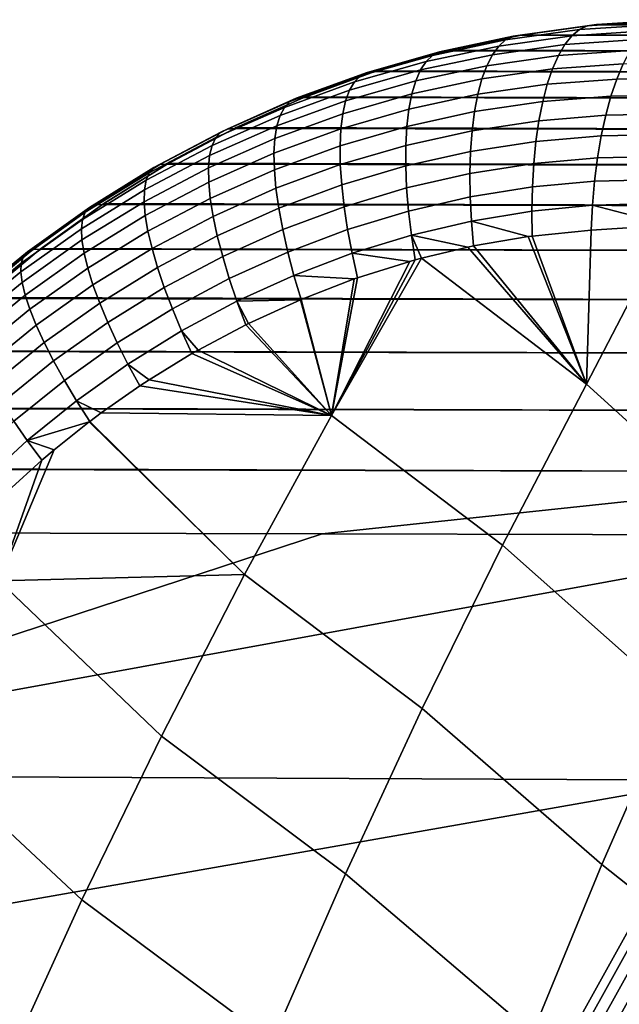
# Model space of a CAD drawing. Header units: metres. Extents: x -365 to 28, y -28 to 28.
# Tile 26 of 256: x -233.9 to -231.6, y 11.94 to 15.73. Entities that reach past the tile are written whole.
import ezdxf

# ---------------------------------------------------------------- set-up
doc = ezdxf.new("R2010")
doc.units = ezdxf.units.M
doc.layers.add('solid_24_501_103_XXX', color=7, linetype='CONTINUOUS')

msp = doc.modelspace()

# ---------------------------------------------------------------- linework, layer by layer
at = {"layer": 'solid_24_501_103_XXX'}
for points in [[(-231.466721, 15.708171, 136.08786), (-231.751511, 15.689015, 136.186478), (-231.721146, 15.703391, 136.27977), (-231.434647, 15.722589, 136.179916)], [(-231.434647, 15.722589, 136.179916), (-231.721146, 15.703391, 136.27977), (-231.686432, 15.708352, 136.372559), (-231.402008, 15.72735, 136.272766)], [(-231.689575, 15.708029, 136.373642), (-227.504791, 15.699422, 147.893143), (-227.211807, 15.7188, 147.812027), (-231.686432, 15.708352, 136.372559)], [(-231.686432, 15.708352, 136.372559), (-231.095871, 15.726741, 137.115768), (-231.402008, 15.72735, 136.272766)], [(-231.686432, 15.708352, 136.372559), (-230.504913, 15.725557, 138.743149), (-231.095871, 15.726741, 137.115768)], [(-231.686432, 15.708352, 136.372559), (-229.917252, 15.724372, 140.361404), (-230.504913, 15.725557, 138.743149)], [(-231.686432, 15.708352, 136.372559), (-229.332977, 15.723185, 141.970413), (-229.917252, 15.724372, 140.361404)], [(-231.686432, 15.708352, 136.372559), (-229.286011, 15.723089, 142.099747), (-229.332977, 15.723185, 141.970413)], [(-231.686432, 15.708352, 136.372559), (-228.741409, 15.721973, 143.599533), (-229.286011, 15.723089, 142.099747)], [(-231.686432, 15.708352, 136.372559), (-228.152115, 15.720758, 145.222412), (-228.741409, 15.721973, 143.599533)], [(-231.686432, 15.708352, 136.372559), (-227.566086, 15.71954, 146.836319), (-228.152115, 15.720758, 145.222412)], [(-231.686432, 15.708352, 136.372559), (-227.211807, 15.7188, 147.812027), (-227.566086, 15.71954, 146.836319)], [(-231.78038, 15.665041, 136.094696), (-232.061996, 15.625807, 136.189148), (-232.035309, 15.649591, 136.282288), (-231.751511, 15.689015, 136.186478)], [(-231.751511, 15.689015, 136.186478), (-232.035309, 15.649591, 136.282288), (-232.006516, 15.663743, 136.376755), (-231.721146, 15.703391, 136.27977)], [(-231.721146, 15.703391, 136.27977), (-232.006516, 15.663743, 136.376755), (-231.975861, 15.668122, 136.471588), (-231.689575, 15.708029, 136.373642)], [(-231.689575, 15.708029, 136.373642), (-231.975861, 15.668122, 136.471588), (-231.970383, 15.669083, 136.469742)], [(-227.795685, 15.659611, 147.974808), (-227.504791, 15.699422, 147.893143), (-231.689575, 15.708029, 136.373642), (-231.970383, 15.669083, 136.469742)], [(-231.527847, 15.65101, 135.909714), (-231.807449, 15.631704, 136.005325), (-231.78038, 15.665041, 136.094696), (-231.497879, 15.684233, 135.997498)], [(-231.497879, 15.684233, 135.997498), (-231.78038, 15.665041, 136.094696), (-231.751511, 15.689015, 136.186478), (-231.466721, 15.708171, 136.08786)], [(-231.721146, 15.703391, 136.27977), (-231.689575, 15.708029, 136.373642), (-231.686432, 15.708352, 136.372559)], [(-232.061996, 15.625807, 136.189148), (-232.34108, 15.566733, 136.280716), (-232.316437, 15.590127, 136.375137), (-232.035309, 15.649591, 136.282288)], [(-232.035309, 15.649591, 136.282288), (-232.316437, 15.590127, 136.375137), (-232.289047, 15.6039, 136.470703), (-232.006516, 15.663743, 136.376755)], [(-232.006516, 15.663743, 136.376755), (-232.289047, 15.6039, 136.470703), (-232.259155, 15.607916, 136.566437), (-231.975861, 15.668122, 136.471588)], [(-231.975861, 15.668122, 136.471588), (-232.259155, 15.607916, 136.566437), (-232.252304, 15.60962, 136.564163)], [(-228.082901, 15.599573, 148.056427), (-227.795685, 15.659611, 147.974808), (-231.975861, 15.668122, 136.471588), (-232.252304, 15.60962, 136.564163)], [(-231.807449, 15.631704, 136.005325), (-232.086273, 15.592625, 136.098251), (-232.061996, 15.625807, 136.189148), (-231.78038, 15.665041, 136.094696)], [(-227.795685, 15.659611, 147.974808), (-231.970383, 15.669083, 136.469742), (-231.975861, 15.668122, 136.471588)], [(-231.556335, 15.608822, 135.825348), (-231.832458, 15.589333, 135.919235), (-231.807449, 15.631704, 136.005325), (-231.527847, 15.65101, 135.909714)], [(-232.316437, 15.590127, 136.375137), (-232.593521, 15.510935, 136.464981), (-232.567398, 15.524194, 136.561539), (-232.289047, 15.6039, 136.470703)], [(-232.289047, 15.6039, 136.470703), (-232.567398, 15.524194, 136.561539), (-232.538132, 15.527764, 136.658066), (-232.259155, 15.607916, 136.566437)], [(-232.259155, 15.607916, 136.566437), (-232.538132, 15.527764, 136.658066), (-232.530716, 15.530172, 136.655655)], [(-228.365219, 15.519599, 148.137482), (-228.082901, 15.599573, 148.056427), (-232.259155, 15.607916, 136.566437), (-232.530716, 15.530172, 136.655655)], [(-232.086273, 15.592625, 136.098251), (-232.362701, 15.533955, 136.188354), (-232.34108, 15.566733, 136.280716), (-232.061996, 15.625807, 136.189148)], [(-228.082901, 15.599573, 148.056427), (-232.252304, 15.60962, 136.564163), (-232.259155, 15.607916, 136.566437)], [(-231.832458, 15.589333, 135.919235), (-232.107925, 15.550378, 136.010498), (-232.086273, 15.592625, 136.098251), (-231.807449, 15.631704, 136.005325)], [(-231.583054, 15.558081, 135.745224), (-231.855179, 15.538343, 135.83728), (-231.832458, 15.589333, 135.919235), (-231.556335, 15.608822, 135.825348)], [(-228.80365, 15.551684, 134.67009), (-231.607758, 15.499277, 135.670105), (-231.583054, 15.558081, 135.745224), (-228.782928, 15.611163, 134.738342)], [(-232.362701, 15.533955, 136.188354), (-232.635361, 15.45598, 136.275604), (-232.616257, 15.488119, 136.369339), (-232.34108, 15.566733, 136.280716)], [(-232.34108, 15.566733, 136.280716), (-232.616257, 15.488119, 136.369339), (-232.593521, 15.510935, 136.464981), (-232.316437, 15.590127, 136.375137)], [(-232.107925, 15.550378, 136.010498), (-232.381104, 15.492121, 136.099014), (-232.362701, 15.533955, 136.188354), (-232.086273, 15.592625, 136.098251)], [(-231.855179, 15.538343, 135.83728), (-232.12674, 15.499484, 135.926788), (-232.107925, 15.550378, 136.010498), (-231.832458, 15.589333, 135.919235)], [(-232.593521, 15.510935, 136.464981), (-232.86525, 15.412395, 136.551682), (-232.840271, 15.425023, 136.649155), (-232.567398, 15.524194, 136.561539)], [(-232.567398, 15.524194, 136.561539), (-232.840271, 15.425023, 136.649155), (-232.811508, 15.428088, 136.746368), (-232.538132, 15.527764, 136.658066)], [(-232.538132, 15.527764, 136.658066), (-232.811508, 15.428088, 136.746368), (-232.804153, 15.431053, 136.744019)], [(-228.641418, 15.420054, 148.217484), (-228.365219, 15.519599, 148.137482), (-232.538132, 15.527764, 136.658066), (-232.804153, 15.431053, 136.744019)], [(-232.381104, 15.492121, 136.099014), (-232.650635, 15.414845, 136.184738), (-232.635361, 15.45598, 136.275604), (-232.362701, 15.533955, 136.188354)], [(-228.365219, 15.519599, 148.137482), (-232.530716, 15.530172, 136.655655), (-232.538132, 15.527764, 136.658066)], [(-232.12674, 15.499484, 135.926788), (-232.396103, 15.441652, 136.013565), (-232.381104, 15.492121, 136.099014), (-232.107925, 15.550378, 136.010498)], [(-231.875381, 15.479237, 135.760284), (-232.142502, 15.440452, 135.847916), (-232.12674, 15.499484, 135.926788), (-231.855179, 15.538343, 135.83728)], [(-231.607758, 15.499277, 135.670105), (-231.875381, 15.479237, 135.760284), (-231.855179, 15.538343, 135.83728), (-231.583054, 15.558081, 135.745224)], [(-228.822388, 15.485849, 134.607315), (-231.630188, 15.432984, 135.600754), (-231.607758, 15.499277, 135.670105), (-228.80365, 15.551684, 134.67009)], [(-232.635361, 15.45598, 136.275604), (-232.902924, 15.359061, 136.359924), (-232.8862, 15.390332, 136.454941), (-232.616257, 15.488119, 136.369339)], [(-232.616257, 15.488119, 136.369339), (-232.8862, 15.390332, 136.454941), (-232.86525, 15.412395, 136.551682), (-232.593521, 15.510935, 136.464981)], [(-232.396103, 15.441652, 136.013565), (-232.661942, 15.365131, 136.097641), (-232.650635, 15.414845, 136.184738), (-232.381104, 15.492121, 136.099014)], [(-232.142502, 15.440452, 135.847916), (-232.407532, 15.38306, 135.932892), (-232.396103, 15.441652, 136.013565), (-232.12674, 15.499484, 135.926788)], [(-231.630188, 15.432984, 135.600754), (-231.892853, 15.412595, 135.688965), (-231.875381, 15.479237, 135.760284), (-231.607758, 15.499277, 135.670105)], [(-228.838943, 15.414227, 134.550568), (-231.650131, 15.359844, 135.537811), (-231.630188, 15.432984, 135.600754), (-228.822388, 15.485849, 134.607315)], [(-232.650635, 15.414845, 136.184738), (-232.915207, 15.318904, 136.267624), (-232.902924, 15.359061, 136.359924), (-232.635361, 15.45598, 136.275604)], [(-231.892853, 15.412595, 135.688965), (-232.155075, 15.373868, 135.774704), (-232.142502, 15.440452, 135.847916), (-231.875381, 15.479237, 135.760284)], [(-232.8862, 15.390332, 136.454941), (-233.149673, 15.273814, 136.537354), (-233.130371, 15.294962, 136.635086), (-232.86525, 15.412395, 136.551682)], [(-232.86525, 15.412395, 136.551682), (-233.130371, 15.294962, 136.635086), (-233.106415, 15.306854, 136.733368), (-232.840271, 15.425023, 136.649155)], [(-232.840271, 15.425023, 136.649155), (-233.106415, 15.306854, 136.733368), (-233.078049, 15.309369, 136.831161), (-232.811508, 15.428088, 136.746368)], [(-232.811508, 15.428088, 136.746368), (-233.078049, 15.309369, 136.831161), (-233.071213, 15.312696, 136.828995)], [(-228.910309, 15.301391, 148.296005), (-228.641418, 15.420054, 148.217484), (-232.811508, 15.428088, 136.746368), (-233.071213, 15.312696, 136.828995)], [(-232.661942, 15.365131, 136.097641), (-232.922974, 15.270273, 136.178955), (-232.915207, 15.318904, 136.267624), (-232.650635, 15.414845, 136.184738)], [(-228.641418, 15.420054, 148.217484), (-232.804153, 15.431053, 136.744019), (-232.811508, 15.428088, 136.746368)], [(-232.407532, 15.38306, 135.932892), (-232.669159, 15.307346, 136.015228), (-232.661942, 15.365131, 136.097641), (-232.396103, 15.441652, 136.013565)], [(-232.155075, 15.373868, 135.774704), (-232.415298, 15.31693, 135.857803), (-232.407532, 15.38306, 135.932892), (-232.142502, 15.440452, 135.847916)], [(-231.907425, 15.339072, 135.624054), (-232.164322, 15.300395, 135.707855), (-232.155075, 15.373868, 135.774704), (-231.892853, 15.412595, 135.688965)], [(-231.650131, 15.359844, 135.537811), (-231.907425, 15.339072, 135.624054), (-231.892853, 15.412595, 135.688965), (-231.630188, 15.432984, 135.600754)], [(-228.85318, 15.337434, 134.500305), (-231.667404, 15.280567, 135.481903), (-231.650131, 15.359844, 135.537811), (-228.838943, 15.414227, 134.550568)], [(-232.902924, 15.359061, 136.359924), (-233.164124, 15.24363, 136.441162), (-233.149673, 15.273814, 136.537354), (-232.8862, 15.390332, 136.454941)], [(-232.415298, 15.31693, 135.857803), (-232.672211, 15.24208, 135.938324), (-232.669159, 15.307346, 136.015228), (-232.407532, 15.38306, 135.932892)], [(-232.164322, 15.300395, 135.707855), (-232.419296, 15.243932, 135.789062), (-232.415298, 15.31693, 135.857803), (-232.155075, 15.373868, 135.774704)], [(-232.915207, 15.318904, 136.267624), (-233.173569, 15.204723, 136.347504), (-233.164124, 15.24363, 136.441162), (-232.902924, 15.359061, 136.359924)], [(-232.669159, 15.307346, 136.015228), (-232.926102, 15.213669, 136.094879), (-232.922974, 15.270273, 136.178955), (-232.661942, 15.365131, 136.097641)], [(-231.918976, 15.259392, 135.566193), (-232.170166, 15.220765, 135.648041), (-232.164322, 15.300395, 135.707855), (-231.907425, 15.339072, 135.624054)], [(-231.667404, 15.280567, 135.481903), (-231.918976, 15.259392, 135.566193), (-231.907425, 15.339072, 135.624054), (-231.650131, 15.359844, 135.537811)], [(-228.86499, 15.256133, 134.457001), (-231.681839, 15.195923, 135.433563), (-231.667404, 15.280567, 135.481903), (-228.85318, 15.337434, 134.500305)], [(-233.130371, 15.294962, 136.635086), (-233.38768, 15.159162, 136.714981), (-233.364655, 15.170223, 136.813934), (-233.106415, 15.306854, 136.733368)], [(-233.106415, 15.306854, 136.733368), (-233.364655, 15.170223, 136.813934), (-233.336609, 15.172153, 136.912216), (-233.078049, 15.309369, 136.831161)], [(-233.078049, 15.309369, 136.831161), (-233.336609, 15.172153, 136.912216), (-233.330536, 15.175644, 136.910324)], [(-229.1707, 15.164134, 148.372604), (-228.910309, 15.301391, 148.296005), (-233.078049, 15.309369, 136.831161), (-233.330536, 15.175644, 136.910324)], [(-232.922974, 15.270273, 136.178955), (-233.177917, 15.157497, 136.257385), (-233.173569, 15.204723, 136.347504), (-232.915207, 15.318904, 136.267624)], [(-228.910309, 15.301391, 148.296005), (-233.071213, 15.312696, 136.828995), (-233.078049, 15.309369, 136.831161)], [(-232.672211, 15.24208, 135.938324), (-232.924576, 15.149674, 136.01622), (-232.926102, 15.213669, 136.094879), (-232.669159, 15.307346, 136.015228)], [(-232.419296, 15.243932, 135.789062), (-232.671082, 15.169993, 135.867722), (-232.672211, 15.24208, 135.938324), (-232.415298, 15.31693, 135.857803)], [(-232.170166, 15.220765, 135.648041), (-232.41951, 15.1648, 135.727341), (-232.419296, 15.243932, 135.789062), (-232.164322, 15.300395, 135.707855)], [(-233.164124, 15.24363, 136.441162), (-233.417755, 15.110198, 136.519089), (-233.405441, 15.139084, 136.616348), (-233.149673, 15.273814, 136.537354)], [(-233.149673, 15.273814, 136.537354), (-233.405441, 15.139084, 136.616348), (-233.38768, 15.159162, 136.714981), (-233.130371, 15.294962, 136.635086)], [(-232.926102, 15.213669, 136.094879), (-233.177109, 15.102442, 136.171692), (-233.177917, 15.157497, 136.257385), (-232.922974, 15.270273, 136.178955)], [(-231.927368, 15.174337, 135.515915), (-232.172546, 15.13577, 135.595856), (-232.170166, 15.220765, 135.648041), (-231.918976, 15.259392, 135.566193)], [(-231.681839, 15.195923, 135.433563), (-231.927368, 15.174337, 135.515915), (-231.918976, 15.259392, 135.566193), (-231.667404, 15.280567, 135.481903)], [(-233.173569, 15.204723, 136.347504), (-233.424484, 15.072806, 136.42421), (-233.417755, 15.110198, 136.519089), (-233.164124, 15.24363, 136.441162)], [(-232.671082, 15.169993, 135.867722), (-232.918427, 15.078946, 135.943802), (-232.924576, 15.149674, 136.01622), (-232.672211, 15.24208, 135.938324)], [(-232.41951, 15.1648, 135.727341), (-232.665756, 15.091824, 135.804123), (-232.671082, 15.169993, 135.867722), (-232.419296, 15.243932, 135.789062)], [(-232.172546, 15.13577, 135.595856), (-232.415924, 15.080331, 135.673264), (-232.41951, 15.1648, 135.727341), (-232.170166, 15.220765, 135.648041)], [(-228.874268, 15.171026, 134.421005), (-231.693298, 15.106734, 135.39328), (-231.681839, 15.195923, 135.433563), (-228.86499, 15.256133, 134.457001)], [(-233.177917, 15.157497, 136.257385), (-233.425568, 15.027301, 136.332687), (-233.424484, 15.072806, 136.42421), (-233.173569, 15.204723, 136.347504)], [(-232.924576, 15.149674, 136.01622), (-233.171173, 15.040128, 136.091354), (-233.177109, 15.102442, 136.171692), (-232.926102, 15.213669, 136.094879)], [(-231.693298, 15.106734, 135.39328), (-231.932526, 15.084744, 135.473755), (-231.927368, 15.174337, 135.515915), (-231.681839, 15.195923, 135.433563)], [(-233.405441, 15.139084, 136.616348), (-233.652344, 14.986732, 136.69165), (-233.636032, 15.005592, 136.791061), (-233.38768, 15.159162, 136.714981)], [(-233.38768, 15.159162, 136.714981), (-233.636032, 15.005592, 136.791061), (-233.613861, 15.01573, 136.89061), (-233.364655, 15.170223, 136.813934)], [(-233.364655, 15.170223, 136.813934), (-233.613861, 15.01573, 136.89061), (-233.58606, 15.01704, 136.989258), (-233.336609, 15.172153, 136.912216)], [(-233.336609, 15.172153, 136.912216), (-233.58606, 15.01704, 136.989258), (-233.580841, 15.020539, 136.987656)], [(-229.421478, 15.008881, 148.446945), (-229.1707, 15.164134, 148.372604), (-233.336609, 15.172153, 136.912216), (-233.580841, 15.020539, 136.987656)], [(-233.177109, 15.102442, 136.171692), (-233.42099, 14.974154, 136.245514), (-233.425568, 15.027301, 136.332687), (-233.177917, 15.157497, 136.257385)], [(-229.1707, 15.164134, 148.372604), (-233.330536, 15.175644, 136.910324), (-233.336609, 15.172153, 136.912216)], [(-232.918427, 15.078946, 135.943802), (-233.160156, 14.971202, 136.017197), (-233.171173, 15.040128, 136.091354), (-232.924576, 15.149674, 136.01622)], [(-232.665756, 15.091824, 135.804123), (-232.9077, 15.002213, 135.878357), (-232.918427, 15.078946, 135.943802), (-232.671082, 15.169993, 135.867722)], [(-232.415924, 15.080331, 135.673264), (-232.656296, 15.008367, 135.748184), (-232.665756, 15.091824, 135.804123), (-232.41951, 15.1648, 135.727341)], [(-231.932526, 15.084744, 135.473755), (-232.171432, 15.046255, 135.551819), (-232.172546, 15.13577, 135.595856), (-231.927368, 15.174337, 135.515915)], [(-231.693298, 15.106734, 135.39328), (-228.874268, 15.171026, 134.421005), (-228.896317, 15.083306, 134.397995), (-231.701645, 15.013866, 135.36142)], [(-233.424484, 15.072806, 136.42421), (-233.666794, 14.923734, 136.497421), (-233.662628, 14.959351, 136.59343), (-233.417755, 15.110198, 136.519089)], [(-233.417755, 15.110198, 136.519089), (-233.662628, 14.959351, 136.59343), (-233.652344, 14.986732, 136.69165), (-233.405441, 15.139084, 136.616348)], [(-232.171432, 15.046255, 135.551819), (-232.408569, 14.991375, 135.62738), (-232.415924, 15.080331, 135.673264), (-232.172546, 15.13577, 135.595856)], [(-231.701645, 15.013866, 135.36142), (-231.934402, 14.991495, 135.440094), (-231.932526, 15.084744, 135.473755), (-231.693298, 15.106734, 135.39328)], [(-233.425568, 15.027301, 136.332687), (-233.66478, 14.880256, 136.404633), (-233.666794, 14.923734, 136.497421), (-233.424484, 15.072806, 136.42421)], [(-233.171173, 15.040128, 136.091354), (-233.410797, 14.913925, 136.163574), (-233.42099, 14.974154, 136.245514), (-233.177109, 15.102442, 136.171692)], [(-232.9077, 15.002213, 135.878357), (-233.14418, 14.896379, 135.949966), (-233.160156, 14.971202, 136.017197), (-232.918427, 15.078946, 135.943802)], [(-232.656296, 15.008367, 135.748184), (-232.892502, 14.920263, 135.820587), (-232.9077, 15.002213, 135.878357), (-232.665756, 15.091824, 135.804123)], [(-232.408569, 14.991375, 135.62738), (-232.642807, 14.92047, 135.70047), (-232.656296, 15.008367, 135.748184), (-232.415924, 15.080331, 135.673264)], [(-231.934402, 14.991495, 135.440094), (-232.166824, 14.953112, 135.516373), (-232.171432, 15.046255, 135.551819), (-231.932526, 15.084744, 135.473755)], [(-231.701645, 15.013866, 135.36142), (-228.896317, 15.083306, 134.397995), (-229.197525, 15.067158, 134.495972)], [(-233.160156, 14.971202, 136.017197), (-233.395111, 14.847239, 136.087723), (-233.410797, 14.913925, 136.163574), (-233.171173, 15.040128, 136.091354)], [(-232.166824, 14.953112, 135.516373), (-232.397537, 14.898829, 135.590164), (-232.408569, 14.991375, 135.62738), (-232.171432, 15.046255, 135.551819)], [(-231.701645, 15.013866, 135.36142), (-229.197525, 15.067158, 134.495972), (-229.560974, 15.047287, 134.615036)], [(-231.701645, 15.013866, 135.36142), (-229.560974, 15.047287, 134.615036), (-230.505524, 14.993121, 134.928864)], [(-233.652344, 14.986732, 136.69165), (-233.889282, 14.817431, 136.762909), (-233.874313, 14.834923, 136.862991), (-233.636032, 15.005592, 136.791061)], [(-233.636032, 15.005592, 136.791061), (-233.874313, 14.834923, 136.862991), (-233.852936, 14.844046, 136.963028), (-233.613861, 15.01573, 136.89061)], [(-233.613861, 15.01573, 136.89061), (-233.852936, 14.844046, 136.963028), (-233.825363, 14.844701, 137.061951), (-233.58606, 15.01704, 136.989258)], [(-233.58606, 15.01704, 136.989258), (-233.825363, 14.844701, 137.061951), (-233.820969, 14.84809, 137.060623)], [(-229.661514, 14.836311, 148.518677), (-229.421478, 15.008881, 148.446945), (-233.58606, 15.01704, 136.989258), (-233.820969, 14.84809, 137.060623)], [(-233.42099, 14.974154, 136.245514), (-233.656601, 14.829372, 136.31604), (-233.66478, 14.880256, 136.404633), (-233.425568, 15.027301, 136.332687)], [(-229.421478, 15.008881, 148.446945), (-233.580841, 15.020539, 136.987656), (-233.58606, 15.01704, 136.989258)], [(-232.892502, 14.920263, 135.820587), (-233.123398, 14.816436, 135.890381), (-233.14418, 14.896379, 135.949966), (-232.9077, 15.002213, 135.878357)], [(-232.642807, 14.92047, 135.70047), (-232.872986, 14.83394, 135.771057), (-232.892502, 14.920263, 135.820587), (-232.656296, 15.008367, 135.748184)], [(-231.701645, 15.013866, 135.36142), (-231.706436, 14.91766, 135.338318), (-231.933243, 14.895452, 135.415375), (-231.934402, 14.991495, 135.440094)], [(-231.701645, 15.013866, 135.36142), (-231.406876, 14.937619, 135.234894), (-231.706436, 14.91766, 135.338318)], [(-231.701645, 15.013866, 135.36142), (-230.505524, 14.993121, 134.928864), (-231.406876, 14.937619, 135.234894)], [(-233.666794, 14.923734, 136.497421), (-233.899399, 14.758162, 136.566803), (-233.897675, 14.791754, 136.663834), (-233.662628, 14.959351, 136.59343)], [(-233.662628, 14.959351, 136.59343), (-233.897675, 14.791754, 136.663834), (-233.889282, 14.817431, 136.762909), (-233.652344, 14.986732, 136.69165)], [(-233.410797, 14.913925, 136.163574), (-233.642365, 14.77162, 136.232574), (-233.656601, 14.829372, 136.31604), (-233.42099, 14.974154, 136.245514)], [(-233.14418, 14.896379, 135.949966), (-233.374084, 14.774796, 136.018753), (-233.395111, 14.847239, 136.087723), (-233.160156, 14.971202, 136.017197)], [(-232.397537, 14.898829, 135.590164), (-232.625412, 14.829031, 135.661484), (-232.642807, 14.92047, 135.70047), (-232.408569, 14.991375, 135.62738)], [(-231.934402, 14.991495, 135.440094), (-231.933243, 14.895452, 135.415375), (-231.94809, 14.893423, 135.420349), (-232.166824, 14.953112, 135.516373)], [(-233.66478, 14.880256, 136.404633), (-233.89444, 14.71701, 136.472855), (-233.899399, 14.758162, 136.566803), (-233.666794, 14.923734, 136.497421)], [(-232.872986, 14.83394, 135.771057), (-233.098053, 14.7322, 135.839066), (-233.123398, 14.816436, 135.890381), (-232.892502, 14.920263, 135.820587)], [(-232.625412, 14.829031, 135.661484), (-232.84938, 14.744131, 135.730301), (-232.872986, 14.83394, 135.771057), (-232.642807, 14.92047, 135.70047)], [(-232.166824, 14.953112, 135.516373), (-232.159119, 14.857204, 135.48999), (-232.180038, 14.852859, 135.496796), (-232.397537, 14.898829, 135.590164)], [(-232.166824, 14.953112, 135.516373), (-231.94809, 14.893423, 135.420349), (-232.159119, 14.857204, 135.48999)], [(-231.724533, 14.325837, 135.219452), (-231.933243, 14.895452, 135.415375), (-231.706436, 14.91766, 135.338318)], [(-231.406876, 14.937619, 135.234894), (-230.784103, 14.374757, 134.877121), (-231.091064, 13.751245, 134.842819), (-231.724533, 14.325837, 135.219452)], [(-231.406876, 14.937619, 135.234894), (-231.724533, 14.325837, 135.219452), (-231.706436, 14.91766, 135.338318)], [(-233.656601, 14.829372, 136.31604), (-233.882874, 14.668733, 136.38295), (-233.89444, 14.71701, 136.472855), (-233.66478, 14.880256, 136.404633)], [(-233.395111, 14.847239, 136.087723), (-233.622208, 14.707604, 136.155121), (-233.642365, 14.77162, 136.232574), (-233.410797, 14.913925, 136.163574)], [(-233.123398, 14.816436, 135.890381), (-233.347931, 14.69735, 135.957397), (-233.374084, 14.774796, 136.018753), (-233.14418, 14.896379, 135.949966)], [(-232.397537, 14.898829, 135.590164), (-232.383179, 14.803557, 135.562057), (-232.403061, 14.798032, 135.568375), (-232.625412, 14.829031, 135.661484)], [(-232.397537, 14.898829, 135.590164), (-232.180038, 14.852859, 135.496796), (-232.358963, 14.810113, 135.554352)], [(-232.397537, 14.898829, 135.590164), (-232.358963, 14.810113, 135.554352), (-232.383179, 14.803557, 135.562057)], [(-231.724533, 14.325837, 135.219452), (-232.159119, 14.857204, 135.48999), (-231.94809, 14.893423, 135.420349)], [(-231.724533, 14.325837, 135.219452), (-231.94809, 14.893423, 135.420349), (-231.933243, 14.895452, 135.415375)], [(-233.874313, 14.834923, 136.862991), (-234.101501, 14.647901, 136.930405), (-234.080856, 14.655909, 137.030823), (-233.852936, 14.844046, 136.963028)], [(-233.852936, 14.844046, 136.963028), (-234.080856, 14.655909, 137.030823), (-234.053467, 14.655864, 137.129944), (-233.825363, 14.844701, 137.061951)], [(-233.825363, 14.844701, 137.061951), (-234.053467, 14.655864, 137.129944), (-234.049835, 14.65908, 137.128876)], [(-229.889709, 14.647166, 148.587509), (-229.661514, 14.836311, 148.518677), (-233.825363, 14.844701, 137.061951), (-234.049835, 14.65908, 137.128876)], [(-229.661514, 14.836311, 148.518677), (-233.820969, 14.84809, 137.060623), (-233.825363, 14.844701, 137.061951)], [(-233.374084, 14.774796, 136.018753), (-233.596329, 14.637998, 136.084488), (-233.622208, 14.707604, 136.155121), (-233.395111, 14.847239, 136.087723)], [(-231.724533, 14.325837, 135.219452), (-232.358963, 14.810113, 135.554352), (-232.180038, 14.852859, 135.496796)], [(-231.724533, 14.325837, 135.219452), (-232.180038, 14.852859, 135.496796), (-232.159119, 14.857204, 135.48999)], [(-233.897675, 14.791754, 136.663834), (-234.121811, 14.608151, 136.729919), (-234.115204, 14.631926, 136.829758), (-233.889282, 14.817431, 136.762909)], [(-233.889282, 14.817431, 136.762909), (-234.115204, 14.631926, 136.829758), (-234.101501, 14.647901, 136.930405), (-233.874313, 14.834923, 136.862991)], [(-233.642365, 14.77162, 136.232574), (-233.864777, 14.613837, 136.298065), (-233.882874, 14.668733, 136.38295), (-233.656601, 14.829372, 136.31604)], [(-233.098053, 14.7322, 135.839066), (-233.316925, 14.615711, 135.904297), (-233.347931, 14.69735, 135.957397), (-233.123398, 14.816436, 135.890381)], [(-232.84938, 14.744131, 135.730301), (-233.068375, 14.644547, 135.796524), (-233.098053, 14.7322, 135.839066), (-232.872986, 14.83394, 135.771057)], [(-232.625412, 14.829031, 135.661484), (-232.604462, 14.734931, 135.631653), (-232.617691, 14.73032, 135.635773), (-232.84938, 14.744131, 135.730301)], [(-232.047272, 13.706946, 135.211777), (-232.705521, 14.205961, 135.574692), (-232.358963, 14.810113, 135.554352), (-231.724533, 14.325837, 135.219452)], [(-232.383179, 14.803557, 135.562057), (-232.358963, 14.810113, 135.554352), (-232.705521, 14.205961, 135.574692)], [(-232.403061, 14.798032, 135.568375), (-232.383179, 14.803557, 135.562057), (-232.705521, 14.205961, 135.574692)], [(-232.625412, 14.829031, 135.661484), (-232.403061, 14.798032, 135.568375), (-232.604462, 14.734931, 135.631653)], [(-233.899399, 14.758162, 136.566803), (-234.121262, 14.576831, 136.631989), (-234.121811, 14.608151, 136.729919), (-233.897675, 14.791754, 136.663834)], [(-233.622208, 14.707604, 136.155121), (-233.840378, 14.552904, 136.219086), (-233.864777, 14.613837, 136.298065), (-233.642365, 14.77162, 136.232574)], [(-233.347931, 14.69735, 135.957397), (-233.565033, 14.563531, 136.021408), (-233.596329, 14.637998, 136.084488), (-233.374084, 14.774796, 136.018753)], [(-232.604462, 14.734931, 135.631653), (-232.403061, 14.798032, 135.568375), (-232.705521, 14.205961, 135.574692)], [(-233.89444, 14.71701, 136.472855), (-234.113556, 14.538294, 136.536957), (-234.121262, 14.576831, 136.631989), (-233.899399, 14.758162, 136.566803)], [(-233.068375, 14.644547, 135.796524), (-233.281403, 14.530732, 135.860001), (-233.316925, 14.615711, 135.904297), (-233.098053, 14.7322, 135.839066)], [(-232.84938, 14.744131, 135.730301), (-232.82193, 14.651751, 135.698715), (-232.824539, 14.650654, 135.699524), (-233.068375, 14.644547, 135.796524)], [(-232.84938, 14.744131, 135.730301), (-232.617691, 14.73032, 135.635773), (-232.82193, 14.651751, 135.698715)], [(-232.82193, 14.651751, 135.698715), (-232.617691, 14.73032, 135.635773), (-232.705521, 14.205961, 135.574692)], [(-232.617691, 14.73032, 135.635773), (-232.604462, 14.734931, 135.631653), (-232.705521, 14.205961, 135.574692)], [(-233.882874, 14.668733, 136.38295), (-234.09877, 14.492949, 136.445862), (-234.113556, 14.538294, 136.536957), (-233.89444, 14.71701, 136.472855)], [(-233.596329, 14.637998, 136.084488), (-233.809921, 14.486576, 136.146851), (-233.840378, 14.552904, 136.219086), (-233.622208, 14.707604, 136.155121)], [(-233.316925, 14.615711, 135.904297), (-233.528625, 14.484987, 135.966553), (-233.565033, 14.563531, 136.021408), (-233.347931, 14.69735, 135.957397)], [(-230.105011, 14.442276, 148.653183), (-229.889709, 14.647166, 148.587509), (-234.053467, 14.655864, 137.129944), (-234.266495, 14.454388, 137.191757)], [(-233.864777, 14.613837, 136.298065), (-234.077057, 14.441276, 136.35965), (-234.09877, 14.492949, 136.445862), (-233.882874, 14.668733, 136.38295)], [(-229.889709, 14.647166, 148.587509), (-234.049835, 14.65908, 137.128876), (-234.053467, 14.655864, 137.129944)], [(-232.824539, 14.650654, 135.699524), (-232.82193, 14.651751, 135.698715), (-232.705521, 14.205961, 135.574692)], [(-233.840378, 14.552904, 136.219086), (-234.04866, 14.383819, 136.279236), (-234.077057, 14.441276, 136.35965), (-233.864777, 14.613837, 136.298065)], [(-233.565033, 14.563531, 136.021408), (-233.773727, 14.415551, 136.082108), (-233.809921, 14.486576, 136.146851), (-233.596329, 14.637998, 136.084488)], [(-233.281403, 14.530732, 135.860001), (-233.487488, 14.40319, 135.920502), (-233.528625, 14.484987, 135.966553), (-233.316925, 14.615711, 135.904297)], [(-233.068375, 14.644547, 135.796524), (-233.034714, 14.554377, 135.763229), (-233.217621, 14.457111, 135.817825), (-233.281403, 14.530732, 135.860001)], [(-233.068375, 14.644547, 135.796524), (-232.824539, 14.650654, 135.699524), (-233.024231, 14.559561, 135.760071)], [(-233.068375, 14.644547, 135.796524), (-233.024231, 14.559561, 135.760071), (-233.034714, 14.554377, 135.763229)], [(-233.024231, 14.559561, 135.760071), (-232.824539, 14.650654, 135.699524), (-232.705521, 14.205961, 135.574692)], [(-233.809921, 14.486576, 136.146851), (-234.013885, 14.321188, 136.20546), (-234.04866, 14.383819, 136.279236), (-233.840378, 14.552904, 136.219086)], [(-233.528625, 14.484987, 135.966553), (-233.732178, 14.340579, 136.025543), (-233.773727, 14.415551, 136.082108), (-233.565033, 14.563531, 136.021408)], [(-233.217621, 14.457111, 135.817825), (-233.034714, 14.554377, 135.763229), (-232.705521, 14.205961, 135.574692)], [(-233.034714, 14.554377, 135.763229), (-233.024231, 14.559561, 135.760071), (-232.705521, 14.205961, 135.574692)], [(-233.281403, 14.530732, 135.860001), (-233.241638, 14.443351, 135.824936), (-233.40593, 14.342716, 135.873215), (-233.487488, 14.40319, 135.920502)], [(-233.281403, 14.530732, 135.860001), (-233.217621, 14.457111, 135.817825), (-233.241638, 14.443351, 135.824936)], [(-233.773727, 14.415551, 136.082108), (-233.973083, 14.254045, 136.13913), (-234.013885, 14.321188, 136.20546), (-233.809921, 14.486576, 136.146851)], [(-233.487488, 14.40319, 135.920502), (-233.685699, 14.262451, 135.977768), (-233.732178, 14.340579, 136.025543), (-233.528625, 14.484987, 135.966553)], [(-230.306396, 14.22253, 148.715454), (-230.105011, 14.442276, 148.653183), (-234.269516, 14.451344, 137.192612), (-234.469925, 14.23496, 137.249008)], [(-230.105011, 14.442276, 148.653183), (-234.266495, 14.454388, 137.191757), (-234.269516, 14.451344, 137.192612)], [(-233.40593, 14.342716, 135.873215), (-233.241638, 14.443351, 135.824936), (-232.705521, 14.205961, 135.574692)], [(-233.241638, 14.443351, 135.824936), (-233.217621, 14.457111, 135.817825), (-232.705521, 14.205961, 135.574692)], [(-233.732178, 14.340579, 136.025543), (-233.926682, 14.183098, 136.080917), (-233.973083, 14.254045, 136.13913), (-233.773727, 14.415551, 136.082108)], [(-233.487488, 14.40319, 135.920502), (-233.441818, 14.319156, 135.883667), (-233.590195, 14.215326, 135.926529), (-233.685699, 14.262451, 135.977768)], [(-233.487488, 14.40319, 135.920502), (-233.40593, 14.342716, 135.873215), (-233.441818, 14.319156, 135.883667)], [(-233.685699, 14.262451, 135.977768), (-233.875183, 14.109098, 136.031464), (-233.926682, 14.183098, 136.080917), (-233.732178, 14.340579, 136.025543)], [(-233.590195, 14.215326, 135.926529), (-233.441818, 14.319156, 135.883667), (-232.705521, 14.205961, 135.574692)], [(-233.441818, 14.319156, 135.883667), (-233.40593, 14.342716, 135.873215), (-232.705521, 14.205961, 135.574692)], [(-231.724533, 14.325837, 135.219452), (-231.091064, 13.751245, 134.842819), (-231.384979, 13.119194, 134.810669), (-232.047272, 13.706946, 135.211777)], [(-233.685699, 14.262451, 135.977768), (-233.634369, 14.182322, 135.939148), (-233.636673, 14.180571, 135.939804), (-233.875183, 14.109098, 136.031464)], [(-233.685699, 14.262451, 135.977768), (-233.590195, 14.215326, 135.926529), (-233.634369, 14.182322, 135.939148)], [(-230.492889, 13.98891, 148.774139), (-230.306396, 14.22253, 148.715454), (-234.472473, 14.232018, 137.24971), (-234.659164, 14.001803, 137.300476)], [(-230.306396, 14.22253, 148.715454), (-234.469925, 14.23496, 137.249008), (-234.472473, 14.232018, 137.24971)], [(-233.590195, 14.215326, 135.926529), (-232.705521, 14.205961, 135.574692), (-233.039246, 13.593786, 135.594833), (-233.634369, 14.182322, 135.939148)], [(-232.356384, 13.079275, 135.205032), (-233.039246, 13.593786, 135.594833), (-232.705521, 14.205961, 135.574692), (-232.047272, 13.706946, 135.211777)], [(-233.875183, 14.109098, 136.031464), (-234.055099, 13.943748, 136.081192), (-234.111282, 14.013178, 136.132278), (-233.926682, 14.183098, 136.080917)], [(-233.770935, 14.073687, 135.977798), (-233.636673, 14.180571, 135.939804), (-233.039246, 13.593786, 135.594833), (-233.983719, 13.570188, 135.989548)], [(-233.875183, 14.109098, 136.031464), (-233.636673, 14.180571, 135.939804), (-233.770935, 14.073687, 135.977798)], [(-233.634369, 14.182322, 135.939148), (-233.039246, 13.593786, 135.594833), (-233.636673, 14.180571, 135.939804)], [(-233.875183, 14.109098, 136.031464), (-233.818542, 14.033328, 135.991104), (-233.948334, 13.916212, 136.026901), (-234.055099, 13.943748, 136.081192)], [(-233.875183, 14.109098, 136.031464), (-233.770935, 14.073687, 135.977798), (-233.818542, 14.033328, 135.991104)], [(-233.818542, 14.033328, 135.991104), (-233.770935, 14.073687, 135.977798), (-233.983719, 13.570188, 135.989548)], [(-233.948334, 13.916212, 136.026901), (-233.818542, 14.033328, 135.991104), (-233.983719, 13.570188, 135.989548)], [(-234.661438, 13.998814, 137.301071), (-234.833435, 13.75602, 137.345612), (-232.741119, 13.750926, 143.104294), (-230.492889, 13.98891, 148.774139)], [(-230.492889, 13.98891, 148.774139), (-234.659164, 14.001803, 137.300476), (-234.661438, 13.998814, 137.301071)], [(-230.492889, 13.98891, 148.774139), (-232.741119, 13.750926, 143.104294), (-230.661469, 13.745728, 148.828369)], [(-231.241806, 12.802989, 149.011429), (-230.661469, 13.745728, 148.828369), (-235.389313, 12.882932, 137.472336), (-235.425705, 12.822744, 137.480804)], [(-232.741119, 13.750926, 143.104294), (-234.833435, 13.75602, 137.345612), (-235.389313, 12.882932, 137.472336)], [(-230.661469, 13.745728, 148.828369), (-232.741119, 13.750926, 143.104294), (-235.389313, 12.882932, 137.472336)], [(-232.047272, 13.706946, 135.211777), (-231.384979, 13.119194, 134.810669), (-231.665588, 12.478968, 134.780579), (-232.356384, 13.079275, 135.205032)], [(-233.983719, 13.570188, 135.989548), (-233.039246, 13.593786, 135.594833), (-233.358963, 12.972783, 135.614563)], [(-232.651596, 12.44318, 135.199127), (-233.358963, 12.972783, 135.614563), (-233.039246, 13.593786, 135.594833), (-232.356384, 13.079275, 135.205032)], [(-233.983719, 13.570188, 135.989548), (-233.358963, 12.972783, 135.614563), (-233.664352, 12.343295, 135.63382), (-234.316971, 12.952332, 136.036926)], [(-231.384979, 13.119194, 134.810669), (-230.668228, 12.535338, 134.377579), (-230.918777, 11.888345, 134.327957), (-231.665588, 12.478968, 134.780579)], [(-232.356384, 13.079275, 135.205032), (-231.665588, 12.478968, 134.780579), (-231.932602, 11.830925, 134.752518), (-232.651596, 12.44318, 135.199127)], [(-234.316971, 12.952332, 136.036926), (-233.664352, 12.343295, 135.63382), (-233.955093, 11.705662, 135.652542), (-234.635391, 12.325809, 136.082458)], [(-232.932571, 11.799019, 135.194), (-233.664352, 12.343295, 135.63382), (-233.358963, 12.972783, 135.614563), (-232.651596, 12.44318, 135.199127)], [(-231.781723, 11.83214, 149.179504), (-231.241806, 12.802989, 149.011429), (-235.907837, 11.984838, 137.594818), (-235.976273, 11.859282, 137.611267)], [(-231.241806, 12.802989, 149.011429), (-235.425705, 12.822744, 137.480804), (-235.907837, 11.984838, 137.594818)], [(-231.744705, 11.827588, 149.271988), (-231.204666, 12.798217, 149.10466), (-231.241806, 12.802989, 149.011429), (-231.781723, 11.83214, 149.179504)], [(-231.204666, 12.798217, 149.10466), (-231.744705, 11.827588, 149.271988), (-231.699844, 11.818282, 149.360565), (-231.159821, 12.788226, 149.194031)], [(-231.159821, 12.788226, 149.194031), (-231.699844, 11.818282, 149.360565), (-231.647629, 11.804311, 149.444382), (-231.107712, 12.773108, 149.278595)], [(-231.107712, 12.773108, 149.278595), (-231.647629, 11.804311, 149.444382), (-231.588562, 11.785812, 149.522568), (-231.048859, 12.753016, 149.357529)], [(-231.665588, 12.478968, 134.780579), (-230.918777, 11.888345, 134.327957), (-231.156418, 11.23428, 134.281433), (-231.932602, 11.830925, 134.752518)], [(-232.651596, 12.44318, 135.199127), (-231.932602, 11.830925, 134.752518), (-232.185791, 11.175429, 134.726395), (-232.932571, 11.799019, 135.194)], [(-233.199066, 11.14715, 135.18956), (-233.955093, 11.705662, 135.652542), (-233.664352, 12.343295, 135.63382), (-232.932571, 11.799019, 135.194)]]:
    msp.add_3dface(points, dxfattribs=at)

doc.saveas('drawing.dxf')
